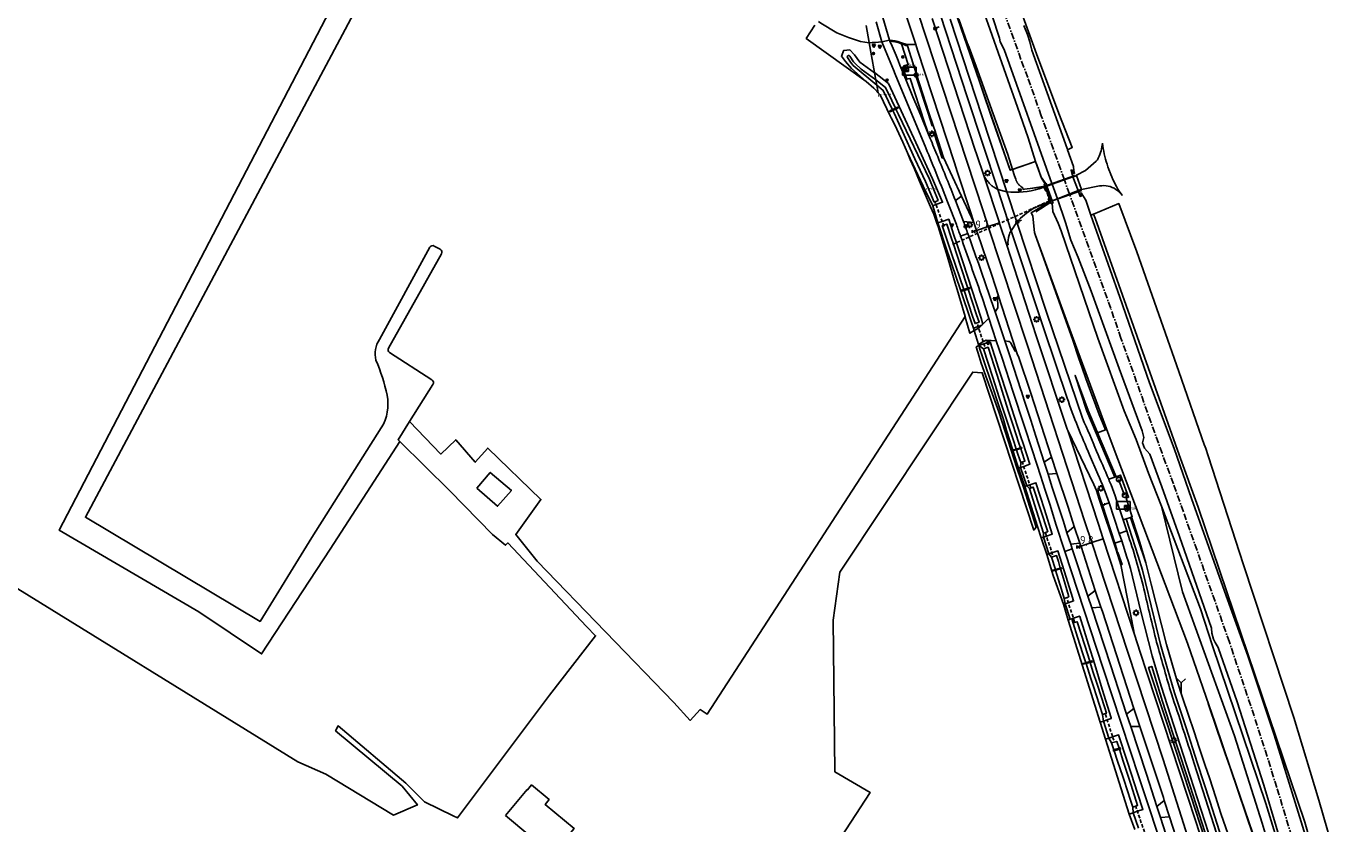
# Model space of a CAD drawing. Extents: x 165936 to 168490, y 440742 to 446306.
# Tile 30 of 78: x 167827 to 168230, y 442411 to 442655. Entities that reach past the tile are written whole.
import ezdxf
from ezdxf.enums import TextEntityAlignment as Align

# ---------------------------------------------------------------- set-up
doc = ezdxf.new("R2010")
doc.units = 0
doc.header["$LTSCALE"] = 4
doc.linetypes.add('SPOOR', pattern=[0.8, 0.5, -0.15, 0, -0.15])
doc.linetypes.add('STIPPELFIJN', pattern=[0.375, 0.25, -0.125])
doc.layers.get('0').update_dxf_attribs({"linetype": 'CONTINUOUS'})
for name, color, linetype in [('G_BTD', 3, 'CONTINUOUS'), ('G_OBDP1', 2, 'ByLayer'), ('G_OTD', 32, 'CONTINUOUS'), ('G_OTDP1', 2, 'ByLayer'), ('G_OWG', 6, 'CONTINUOUS'), ('G_OWT', 6, 'CONTINUOUS'), ('G_WGD', 7, 'CONTINUOUS'), ('G_WGDP1', 2, 'ByLayer'), ('G_WGI', 1, 'CONTINUOUS'), ('G_WTD', 5, 'CONTINUOUS'), ('LKWDUP', 5, 'CONTINUOUS'), ('LSHD', 3, 'CONTINUOUS'), ('LSPR', 7, 'CONTINUOUS'), ('PPALHM', 10, 'CONTINUOUS'), ('PVGO', 102, 'CONTINUOUS')]:
    doc.layers.add(name, color=color, linetype=linetype)
for name, color, linetype, true_color in [('PBAK', 7, 'CONTINUOUS', 0xbd2877), ('PBRD', 7, 'CONTINUOUS', 0xbd2877), ('PKST', 7, 'CONTINUOUS', 0xbd2877), ('PPAL', 7, 'CONTINUOUS', 0xbd2877), ('PPUT', 7, 'CONTINUOUS', 0xbd2877), ('PSTM', 7, 'CONTINUOUS', 0xde7233)]:
    doc.layers.add(name, color=color, linetype=linetype, true_color=true_color)
doc.styles.add('ISO', font='ISO')
doc.styles.get("Standard").update_dxf_attribs({"font": 'ISO'})

# ---------------------------------------------------------------- blocks, each defined once
blk = doc.blocks.new('haltepaal')
at = {"linetype": 'ByBlock', "lineweight": -2}
h = blk.add_hatch(color=0, dxfattribs=at)
h.dxf.hatch_style = 1
h.paths.add_polyline_path([(0.15, 0.45), (0.45, 0.45), (0.45, 0.8), (-0.15, 0.8), (-0.15, -0.1), (0, -0.1, -0.414214), (-0.1, 0, -1), (0.1, 0, -0.414214), (0, -0.1), (0.15, -0.1)])
h.paths.add_polyline_path([(0.15, 0.5), (0.15, 0.75), (0.4, 0.75), (0.4, 0.5)], flags=16)
at = {"linetype": 'ByBlock', "lineweight": -2, "true_color": 0x681648}
h = blk.add_hatch(color=219, dxfattribs=at)
h.dxf.hatch_style = 1
h.paths.add_polyline_path([(0.1, 0, 1), (-0.1, 0, 1)])
at = {"color": 0, "linetype": 'ByBlock', "lineweight": -2}
blk.add_attdef('HALTEPAAL', (0.5, 0.35), '', height=0.5, dxfattribs=at)
blk = doc.blocks.new('lichtmast')
at = {"color": 0}
for p, q in [((-0.6, 0), (-1, 0)), ((-0.71, 0.71), (-0.42, 0.42)), ((0, 0.6), (0, 1)), ((0.42, 0.42), (0.71, 0.71)), ((0.6, 0), (1, 0)), ((-0.42, -0.42), (-0.71, -0.71)), ((0, -0.6), (0, -1)), ((0.42, -0.42), (0.71, -0.71))]:
    blk.add_line(p, q, dxfattribs=at)
blk.add_circle((0, 0), 0.6, dxfattribs=at)
blk = doc.blocks.new('kilometerpaal')
at = {"color": 0}
for p, q in [((-0.44, 0.44), (0.44, -0.44)), ((-0.44, -0.44), (-0.44, 0.44)), ((0.44, 0.44), (-0.44, -0.44)), ((0.44, -0.44), (0.44, 0.44))]:
    blk.add_line(p, q, dxfattribs=at)
at = {"color": 0, "style": 'ISO'}
blk.add_attdef('KILOMETERPAAL', (0.59, 0.87), '', height=2.5, dxfattribs=at)
blk = doc.blocks.new('verkeersbord')
at = {"color": 0}
for p, q in [((0.5, 0.32), (-0.5, 0.32)), ((-0.5, 0.32), (0, -0.6)), ((0, -0.6), (0.5, 0.32))]:
    blk.add_line(p, q, dxfattribs=at)
blk = doc.blocks.new('verkeersbord-pl')
at = {"linetype": 'Continuous'}
blk.add_circle((0, 0), 0.03, dxfattribs=at)
blk = doc.blocks.new('aanduidingsbord')
at = {"color": 0}
for p, q in [((-0.81, -0.33), (0, 0)), ((-1.45, -0.5), (-1.01, -0.5))]:
    blk.add_line(p, q, dxfattribs=at)
blk.add_circle((-1.23, -0.5), 0.45, dxfattribs=at)
blk = doc.blocks.new('schk.dwg')
for p, q in [((0.86, 0.56), (-0.86, 0.56)), ((-0.86, 0.56), (-0.86, -0.56)), ((0.86, -0.56), (0.86, 0.56)), ((-0.86, -0.56), (0.86, -0.56))]:
    blk.add_line(p, q)
at = {"linetype": 'Continuous'}
for p, q in [((-0.86, 0.56), (0.86, -0.56)), ((-0.86, -0.56), (0.86, 0.56))]:
    blk.add_line(p, q, dxfattribs=at)
blk = doc.blocks.new('strooikist')
at = {"color": 0}
blk.add_circle((0, 0), 0.45, dxfattribs=at)
at = {"color": 0, "style": 'ISO'}
blk.add_attdef('STROOIKIST', (0.7, 0), '', height=0.9, dxfattribs=at)
blk = doc.blocks.new('boom')
at = {"color": 0}
for radius in [0.315, 0.225, 0.135]:
    blk.add_circle((0, 0), radius, dxfattribs=at)
blk = doc.blocks.new('grensmarkering')
at = {"linetype": 'ByBlock', "lineweight": -2}
h = blk.add_hatch(color=0, dxfattribs=at)
h.dxf.hatch_style = 1
h.paths.add_polyline_path([(0.09, 0.55, 0.219912), (0.05, 0.61, -0.457379), (0.04, 0.66, 2.245674), (-0.04, 0.66, -0.457379), (-0.05, 0.61, 0.219912), (-0.09, 0.55), (-0.15, 0.04), (-0.18, 0.04), (-0.18, 0.01, 0.018367), (-0.1, 0, -0.954633), (0.1, 0, 0.018367), (0.18, 0.01), (0.18, 0.04), (0.15, 0.04)])
at = {"linetype": 'ByBlock', "lineweight": -2, "true_color": 0x681648}
h = blk.add_hatch(color=219, dxfattribs=at)
h.dxf.hatch_style = 1
h.paths.add_polyline_path([(0.1, 0, 1), (-0.1, 0, 1)])
at = {"linetype": 'ByBlock', "lineweight": -2}
h = blk.add_hatch(color=0, dxfattribs=at)
h.dxf.hatch_style = 1
h.paths.add_polyline_path([(0.18, -0.04, -0.022381), (0.08, -0.06, -0.528879), (-0.08, -0.06, -0.022381), (-0.18, -0.04), (-0.18, -0.13, 0.083333), (0.18, -0.13)])
at = {"color": 0, "linetype": 'ByBlock', "lineweight": -2}
blk.add_attdef('GRENSMARKERING', (0.5, 0.35), '', height=0.5, dxfattribs=at)
blk = doc.blocks.new('abri')
at = {"color": 0}
for p, q in [((-2.1, 1.2), (2.1, 1.2)), ((-2.1, -1.2), (-2.1, 1.2)), ((2.1, 1.2), (2.1, -1.2)), ((2.1, -1.2), (-2.1, -1.2))]:
    blk.add_line(p, q, dxfattribs=at)
at = {"color": 0, "linetype": 'Continuous', "style": 'ISO', "flags": 2}
blk.add_attdef('ABRI', text='', height=0.8, dxfattribs=at).set_placement((0, 0), align=Align.MIDDLE_CENTER)
blk = doc.blocks.new('kolk')
at = {"color": 0}
blk.add_circle((0, 0), 0.6, dxfattribs=at)
at = {"color": 0, "linetype": 'Continuous', "style": 'ISO'}
blk.add_attdef('KOLK', (-0.04, -0.26), '', height=0.8, dxfattribs=at)
blk = doc.blocks.new('fietsklem')
at = {"color": 0, "linetype": 'Continuous', "const_width": 0.05}
blk.add_lwpolyline([(-0.49, -0.2), (-0.21, -0.2, -2.286164), (0.22, -0.2), (0.48, -0.2)], format="xyb", dxfattribs=at)
at = {"color": 0}
blk.add_circle((0, 0), 0.675, dxfattribs=at)
blk = doc.blocks.new('wegwijzer')
at = {"color": 0}
for q in [(-0.42, 1.42), (0.42, 1.42), (0, 0)]:
    blk.add_line((0, 1), q, dxfattribs=at)

msp = doc.modelspace()

# ---------------------------------------------------------------- linework, layer by layer
at = {"layer": 'G_BTD', "linetype": 'Continuous', "transparency": 33554687}
for points in [[(168134.802, 442613.454), (168132.523, 442620.691), (168129.317, 442630.053), (168110.868, 442682.289), (168102.637, 442704.991), (168093.169, 442731.691), (168084.697, 442754.763), (168077.787, 442774.498), (168071.307, 442792.134), (168053.321, 442841.889), (168045.257, 442864.599), (168012.912, 442954.16), (167999.718, 442991.167), (167989.367, 443019.482), (167977.916, 443051.577)], [(168144.595, 442616.991), (168146.015, 442617.693), (168141.97, 442628.1), (168135.111, 442646.343), (168127.287, 442667.98), (168118.972, 442691.385), (168109.424, 442717.397), (168101.935, 442738.078), (168094.04, 442759.88), (168084.864, 442785.222), (168072.526, 442819.486), (168060.407, 442853.599)], [(167940.675, 442527.942), (167919.382, 442495.043), (167898.445, 442463.059), (167879.233, 442475.941), (167836.605, 442500.842), (167961.217, 442740.154)], [(167967.417, 442735.485), (167844.61, 442504.795), (167897.944, 442472.987), (167913.739, 442498.674), (167934.991, 442532.113)], [(168127.8, 442611.003), (168134.802, 442613.454)], [(168134.802, 442613.454), (168136.583, 442608.348)], [(168137.717, 442606.61), (168136.583, 442608.348)], [(168139.916, 442600.717), (168140.141, 442598.148)], [(168229.517, 442390.231), (168221.349, 442418.432), (168213.715, 442443.706), (168198.36, 442490.323), (168187.506, 442523.615), (168186.779, 442525.845), (168186.466, 442526.805), (168186.429, 442526.751), (168178.534, 442549.319), (168173.79, 442562.927), (168165.788, 442585.879), (168160.226, 442600.578), (168152.482, 442597.38)], [(168140.141, 442598.148), (168141.704, 442594.583)], [(168141.704, 442594.583), (168142.614, 442592.265)], [(168152.482, 442597.38), (168151.732, 442597.06)], [(168152.482, 442597.38), (168153.02, 442596.148)], [(168153.02, 442596.148), (168178.684, 442523.845)], [(168142.614, 442592.265), (168153.881, 442559.46)], [(167934.448, 442559.141), (167949.82, 442587.245)], [(167951.181, 442587.64), (167952.965, 442586.653)], [(167953.352, 442585.288), (167937.175, 442556.467)], [(168153.881, 442559.46), (168161.897, 442537.343)], [(167937.503, 442555.138), (167950.461, 442546.746)], [(167950.764, 442545.373), (167943.64, 442534.083)], [(168161.897, 442537.343), (168165.587, 442528.506)], [(168165.587, 442528.506), (168169.267, 442518.28)], [(168178.684, 442523.845), (168184.46, 442507.901)], [(168173.263, 442508.231), (168169.267, 442518.28)], [(168205.512, 442394.087), (168208.947, 442395.151), (168204.047, 442411.353), (168195.556, 442438.027), (168179.706, 442482.001), (168173.263, 442508.231)], [(168173.263, 442508.231), (168185.188, 442476.833), (168188.841, 442465.587), (168205.137, 442417.451), (168209.23, 442404.14)], [(168184.46, 442507.901), (168217.096, 442411.662)], [(168217.096, 442411.662), (168223.593, 442388.719)]]:
    msp.add_lwpolyline(points, dxfattribs=at)
for points in [[(167949.82, 442587.245, -0.415337), (167951.181, 442587.64)], [(167952.965, 442586.653, -0.4158173), (167953.352, 442585.288)], [(167933.347, 442552.777, -0.2242069), (167934.448, 442559.141)], [(167937.175, 442556.467, 0.3956433), (167937.503, 442555.138)], [(167936.752, 442542.077, 0.0480259), (167933.347, 442552.777)], [(167950.461, 442546.746, -0.4106415), (167950.764, 442545.373)], [(167934.991, 442532.113, 0.1896194), (167936.752, 442542.077)]]:
    msp.add_lwpolyline(points, format="xyb", dxfattribs=at)
at = {"layer": 'G_OBDP1', "transparency": 33554687}
for points in [[(168148.803, 442604.875), (168147.279, 442609.144)], [(168141.405, 442601.988), (168141.404, 442601.988)], [(168141.521, 442602.035), (168141.405, 442601.988)]]:
    msp.add_lwpolyline(points, dxfattribs=at)
at = {"layer": 'G_OTD', "linetype": 'Continuous', "transparency": 33554687}
for points in [[(168137.717, 442606.61), (168137.475, 442606.526), (168137.698, 442605.899), (168137.728, 442605.816)], [(168138.354, 442605.932), (168138.072, 442606.728), (168137.717, 442606.61)], [(168139.352, 442601.268), (168139.405, 442601.119)], [(168139.405, 442601.119), (168139.591, 442600.596)], [(168139.916, 442600.717), (168139.591, 442600.596)], [(168139.933, 442601.481), (168140.17, 442600.811), (168139.916, 442600.717)], [(167943.64, 442534.083), (167953.183, 442524.112), (167957.73, 442528.464), (167963.684, 442521.618), (167967.525, 442525.947), (167983.717, 442510.234), (167976.065, 442499.507), (167982.624, 442491.446), (168024.367, 442448.268), (168029.311, 442442.764), (168032.415, 442446.074), (168034.509, 442444.677), (168113.282, 442566.122)], [(168056.042, 442353.89), (168058.31, 442357.38), (168047.773, 442364.71), (168084.273, 442420.769), (168073.527, 442427.05), (168073.034, 442473.416), (168075.056, 442488.061), (168115.64, 442549.166), (168118.51, 442548.95), (168134.268, 442500.913), (168134.984, 442501.815)], [(167943.64, 442534.083), (167940.115, 442528.496), (167940.675, 442527.942)], [(167940.675, 442527.942), (167955.917, 442512.862), (167968.96, 442499.576), (167972.891, 442496.263), (167973.632, 442496.98), (167997.662, 442471.435), (168000.458, 442468.635), (167986.381, 442450.522), (167958.302, 442413.015), (167956.919, 442413.678)], [(167964.129, 442513.673), (167968.269, 442518.517), (167974.706, 442512.997), (167970.524, 442508.183), (167964.129, 442513.673)], [(167766.767, 442385.795), (167814.801, 442488.503), (167909.452, 442430.107), (167918.096, 442426.35), (167938.737, 442413.846), (167946.027, 442416.955), (167941.402, 442422.685), (167921.002, 442439.618), (167921.802, 442441.084), (167942.468, 442423.618), (167948.173, 442417.87), (167956.919, 442413.678)], [(167972.951, 442413.735), (167979.541, 442421.649), (167979.691, 442421.552), (167980.881, 442423.051), (167986.23, 442418.574), (167985.005, 442417.114), (167993.89, 442409.785), (167987.21, 442401.804), (167972.951, 442413.735)]]:
    msp.add_lwpolyline(points, dxfattribs=at)
at = {"layer": 'G_OTDP1', "transparency": 33554687}
for points in [[(168139.352, 442601.268), (168137.728, 442605.816)], [(168138.276, 442605.904), (168139.854, 442601.454)], [(168139.352, 442601.268), (168139.399, 442601.297), (168139.854, 442601.454)], [(168139.933, 442601.481), (168139.854, 442601.454)], [(168139.933, 442601.481), (168141.404, 442601.988)], [(168141.521, 442602.035), (168141.404, 442601.988)]]:
    msp.add_lwpolyline(points, dxfattribs=at)
at = {"layer": 'G_OWG', "linetype": 'Continuous', "transparency": 33554687}
for points in [[(168083.078, 442637.915), (168064.778, 442651.029), (168067.423, 442655.033)], [(168111.342, 442656.879), (168113.954, 442649.735)], [(168085.62, 442640.585), (168084.701, 442645.75), (168083.992, 442649.73)], [(168093.883, 442649.375), (168093.804, 442649.403), (168093.185, 442649.648)], [(168113.954, 442649.735), (168114.564, 442648.259)], [(168114.564, 442648.259), (168116.681, 442642.41)], [(168116.681, 442642.41), (168119.529, 442634.478)], [(168119.529, 442634.478), (168122.782, 442625.466)], [(168122.782, 442625.466), (168126.347, 442615.579)], [(168102.651, 442620.518), (168102.165, 442621.755)], [(168106.729, 442614.624), (168106.3, 442614.487), (168103.796, 442622.266)], [(168113.282, 442566.122), (168110.554, 442575.406), (168110.5, 442575.59), (168107.934, 442584.326), (168105.055, 442593.567), (168104.698, 442594.577), (168103.725, 442597.326), (168102.741, 442599.627), (168099.379, 442607.486), (168097.701, 442611.408), (168096.559, 442614.079), (168095.685, 442616.12)], [(168126.347, 442615.579), (168127.8, 442611.003)], [(168127.8, 442611.003), (168128.404, 442609.104)], [(168128.404, 442609.104), (168128.761, 442608.007)], [(168128.761, 442608.007), (168128.899, 442607.643)], [(168128.899, 442607.643), (168128.926, 442607.586)], [(168128.926, 442607.586), (168129.051, 442607.326)], [(168129.051, 442607.326), (168129.067, 442607.292)], [(168129.067, 442607.292), (168129.13, 442607.185)], [(168129.13, 442607.185), (168129.233, 442607.012)], [(168129.233, 442607.012), (168129.265, 442606.957)], [(168129.265, 442606.957), (168129.33, 442606.867)], [(168129.33, 442606.867), (168129.429, 442606.729)], [(168129.429, 442606.729), (168129.492, 442606.641)], [(168129.492, 442606.641), (168129.615, 442606.49)], [(168129.615, 442606.49), (168129.745, 442606.345)], [(168129.745, 442606.345), (168129.823, 442606.268)], [(168129.823, 442606.268), (168129.896, 442606.196)], [(168129.896, 442606.196), (168130.022, 442606.072)], [(168130.022, 442606.072), (168130.322, 442605.824)], [(168130.322, 442605.824), (168130.642, 442605.603)], [(168130.642, 442605.603), (168130.98, 442605.41)], [(168130.98, 442605.41), (168131.011, 442604.917)], [(168131.011, 442604.917), (168131.437, 442604.974)], [(168131.437, 442604.974), (168135.676, 442605.541)], [(168135.676, 442605.541), (168137.728, 442605.816)], [(168137.728, 442605.816), (168137.94, 442605.844)], [(168137.94, 442605.844), (168137.95, 442605.815)], [(168104.984, 442594.678), (168103.41, 442599.914)], [(168139.352, 442601.268), (168133.513, 442597.79), (168133.799, 442597.303), (168133.991, 442596.734), (168134.484, 442591.807), (168134.707, 442591.129)], [(168139.401, 442601.298), (168139.375, 442601.282), (168139.352, 442601.268)], [(168134.707, 442591.129), (168146.248, 442558.924), (168147.983, 442553.641), (168149.04, 442550.474), (168150.21, 442547.233), (168151.554, 442543.358), (168153.185, 442538.949), (168154.283, 442536.233), (168156.199, 442531.542), (168153.731, 442530.57)], [(168134.707, 442591.129), (168144.588, 442564.044), (168157.244, 442529.887), (168158.569, 442526.311), (168181.269, 442466.377), (168189.625, 442441.976), (168201.417, 442407.309)], [(168113.282, 442566.122), (168113.333, 442565.948), (168114.79, 442560.988), (168116.097, 442561.828)], [(168116.097, 442561.828), (168115.866, 442562.574)], [(168117.569, 442553.931), (168116.696, 442556.814), (168117.524, 442557.228)], [(168117.524, 442557.228), (168117.428, 442557.538)], [(168134.984, 442501.815), (168131.091, 442514.048), (168129.226, 442519.631), (168123.589, 442536.974), (168121.939, 442541.531), (168120.043, 442546.768), (168118.182, 442551.907), (168117.569, 442553.931)], [(168159.034, 442517.059), (168150.486, 442537.24), (168146.872, 442548.121), (168150.841, 442537.444), (168153.595, 442530.886), (168153.731, 442530.57)], [(168159.454, 442517.206), (168153.731, 442530.57)], [(168137.443, 442521.642), (168139.661, 442523.139)], [(168129.612, 442519.761), (168131.567, 442514.199)], [(168130.266, 442519.999), (168132.133, 442514.392)], [(168141.344, 442518.126), (168138.629, 442517.943)], [(168153.391, 442512.975), (168153.706, 442513.096), (168154.576, 442510.488)], [(168135.457, 442501.966), (168134.984, 442501.815)], [(168162.491, 442504.359), (168166.199, 442492.949), (168167.455, 442488.61), (168171.021, 442474.002), (168173.019, 442465.985), (168175.138, 442458.558), (168177.251, 442451.151), (168180.799, 442440.551), (168184.22, 442429.909), (168188.101, 442417.841), (168193.079, 442402.414)], [(168168.535, 442490.879), (168163.764, 442504.787)], [(168168.535, 442490.879), (168166.706, 442497.149), (168165.965, 442499.361), (168164.148, 442504.916)], [(168138.259, 442493.447), (168136.556, 442498.511)], [(168137.227, 442498.74), (168138.882, 442493.65)], [(168160.902, 442490.234), (168161.259, 442490.355), (168159.988, 442494.086), (168159.823, 442494.069), (168159.583, 442494.925)], [(168138.259, 442493.447), (168138.882, 442493.65)], [(168138.259, 442493.447), (168140.161, 442487.043), (168143.327, 442478.231)], [(168168.535, 442490.879), (168170.095, 442484.383), (168174.774, 442465.904), (168178.081, 442454.757), (168179.728, 442449.779), (168181.531, 442444.35), (168183.258, 442439.294), (168184.831, 442434.529), (168186.479, 442429.262), (168187.995, 442424.917), (168189.733, 442419.55), (168191.444, 442414.308), (168193.627, 442407.976)], [(168140.926, 442488.621), (168139.898, 442488.327), (168139.844, 442488.516), (168140.86, 442488.835)], [(168143.327, 442478.231), (168143.865, 442478.411)], [(168144.766, 442473.426), (168143.327, 442478.231)], [(168143.865, 442478.411), (168145.422, 442473.655)], [(168187.335, 442404.133), (168186.449, 442406.872), (168182.275, 442419.7), (168174.445, 442443.538), (168169.33, 442458.948), (168170.316, 442459.251), (168173.619, 442448.561), (168176.895, 442438.485), (168179.073, 442431.786), (168182, 442422.706), (168187.397, 442405.895), (168187.912, 442404.319)], [(168156.201, 442437.079), (168154.58, 442442.232)], [(168155.537, 442442.566), (168157.196, 442437.388)], [(168165.128, 442409.446), (168163.403, 442414.187)], [(168164.627, 442414.59), (168166.274, 442409.851)]]:
    msp.add_lwpolyline(points, dxfattribs=at)
msp.add_lwpolyline([(168090.352, 442650.154, -0.0860923), (168093.185, 442649.648)], format="xyb", dxfattribs=at)
at = {"layer": 'G_OWT', "linetype": 'Continuous', "transparency": 33554687}
for points in [[(168083.078, 442637.915), (168078.638, 442641.829), (168076.81, 442643.948), (168076.798, 442643.964), (168075.544, 442645.586), (168075.635, 442645.821), (168076.176, 442647.212), (168076.229, 442647.35), (168078.114, 442647.507), (168079.457, 442646.086), (168079.47, 442646.072), (168081.148, 442643.811), (168085.629, 442640.532)], [(168085.62, 442640.585), (168089.947, 442637.266), (168098.278, 442619.233), (168103.349, 442608.125), (168106.401, 442601.025), (168104.397, 442600.281), (168103.41, 442599.914)], [(168085.629, 442640.532), (168085.62, 442640.585)], [(168086.003, 442638.432), (168085.629, 442640.532)], [(168086.713, 442634.445), (168086.291, 442634.909), (168085.419, 442635.85), (168083.078, 442637.915)], [(168086.713, 442634.445), (168086.305, 442636.735)], [(168095.685, 442616.12), (168094.311, 442619.332), (168092.483, 442623.323), (168091.576, 442625.216), (168090.738, 442626.814), (168090.381, 442627.348), (168087.383, 442633.788), (168086.713, 442634.445)], [(168091.228, 442629.026), (168090.419, 442628.651), (168090.318, 442628.926), (168091.105, 442629.297)], [(168092.191, 442629.472), (168092.811, 442629.759), (168092.683, 442630.043), (168092.06, 442629.748)], [(168095.685, 442616.12), (168100.501, 442605.926), (168103.41, 442599.914)], [(168104.984, 442594.678), (168106.32, 442595.137), (168108.284, 442595.812), (168109.877, 442590.925), (168110.636, 442588.618), (168112.557, 442582.78), (168118.219, 442565.561), (168118.745, 442563.801)], [(168115.866, 442562.574), (168115.19, 442564.569), (168111.878, 442574.248), (168109.165, 442582.25), (168107.766, 442586.382), (168104.984, 442594.678)], [(168112.866, 442574.383), (168112.202, 442574.158), (168112.303, 442573.867), (168112.967, 442574.082)], [(168114.143, 442574.816), (168114.6, 442574.971), (168114.731, 442574.652), (168114.248, 442574.496)], [(168115.866, 442562.574), (168117.249, 442563.065), (168118.413, 442563.477)], [(168117.524, 442557.228), (168120.967, 442558.349), (168122.294, 442554.216), (168122.409, 442553.884), (168123.546, 442550.375), (168126.545, 442541.113), (168127.476, 442538.276), (168129.321, 442532.571), (168130.443, 442529.03), (168130.912, 442527.6), (168133.086, 442521.025), (168131.217, 442520.345), (168130.266, 442519.999)], [(168117.524, 442557.228), (168118.948, 442556.264)], [(168117.524, 442557.228), (168117.738, 442556.453), (168118.627, 442553.814), (168121.723, 442544.426), (168123.386, 442539.401), (168124.982, 442534.644), (168125.974, 442531.324), (168126.964, 442528.162), (168129.069, 442521.325), (168129.612, 442519.761)], [(168130.293, 442525.761), (168130.616, 442525.856), (168130.544, 442526.145), (168130.202, 442526.038)], [(168129.011, 442525.387), (168128.2, 442525.15), (168128.164, 442525.403), (168128.927, 442525.641)], [(168130.266, 442519.999), (168129.612, 442519.761)], [(168130.266, 442519.999), (168130.282, 442521.391), (168130.319, 442521.485)], [(168132.133, 442514.392), (168131.567, 442514.199)], [(168135.457, 442501.966), (168131.567, 442514.199)], [(168132.133, 442514.392), (168133.035, 442514.7), (168134.901, 442515.335), (168137.553, 442507.148), (168139.935, 442499.663), (168138.143, 442499.052), (168137.227, 442498.74)], [(168132.133, 442514.392), (168132.934, 442513.56)], [(168136.556, 442498.511), (168135.457, 442501.966)], [(168136.556, 442498.511), (168137.227, 442498.74)], [(168137.227, 442498.74), (168137.215, 442499.91)], [(168138.882, 442493.65), (168139.826, 442493.956), (168141.656, 442494.551), (168143.601, 442488.482), (168145.706, 442481.644), (168146.449, 442479.273), (168144.807, 442478.725), (168143.865, 442478.411)], [(168138.882, 442493.65), (168139.691, 442492.617)], [(168142.362, 442489.307), (168142.682, 442489.408), (168142.764, 442489.147), (168142.437, 442489.053)], [(168143.865, 442478.411), (168143.571, 442480.05)], [(168144.766, 442473.426), (168145.422, 442473.655)], [(168145.422, 442473.655), (168145.933, 442473.833)], [(168145.933, 442473.833), (168146.367, 442473.984), (168148.242, 442474.638), (168148.339, 442474.513), (168150.972, 442466), (168152.878, 442459.89), (168155.206, 442452.333), (168157.946, 442443.512), (168157.931, 442443.401), (168156.684, 442442.966), (168155.537, 442442.566)], [(168145.933, 442473.833), (168146.297, 442472.419)], [(168154.58, 442442.232), (168144.766, 442473.426)], [(168150.231, 442460.137), (168149.328, 442459.899), (168149.247, 442460.14), (168150.149, 442460.395)], [(168151.382, 442460.743), (168152.136, 442460.957), (168152.217, 442460.661), (168151.471, 442460.464)], [(168154.58, 442442.232), (168155.537, 442442.566)], [(168155.537, 442442.566), (168155.272, 442444.546)], [(168156.201, 442437.079), (168157.196, 442437.388)], [(168157.196, 442437.388), (168160.199, 442438.321), (168162.787, 442430.359), (168164.041, 442426.584), (168165.942, 442420.595), (168167.623, 442415.578), (168165.913, 442415.014), (168164.627, 442414.59)], [(168157.196, 442437.388), (168158.034, 442435.892)], [(168163.403, 442414.187), (168156.201, 442437.079)], [(168158.733, 442433.772), (168158.539, 442433.711), (168158.584, 442433.47), (168158.812, 442433.532)], [(168160.315, 442434.266), (168160.683, 442434.381), (168160.764, 442434.06), (168160.414, 442433.965)], [(168163.403, 442414.187), (168164.627, 442414.59)], [(168164.627, 442414.59), (168164.533, 442416.313)]]:
    msp.add_lwpolyline(points, dxfattribs=at)
at = {"layer": 'G_WGD', "linetype": 'Continuous', "transparency": 33554687}
for points in [[(168120.357, 442593.559), (168118.776, 442598.352), (168098.924, 442658.724), (168088.836, 442688.193)], [(168098.228, 442649.161), (168092.203, 442667.32)], [(168068.538, 442656.158), (168069.242, 442655.68), (168074.085, 442652.739), (168077.643, 442651.354), (168081.349, 442650.094), (168083.992, 442649.73)], [(168083.053, 442655.013), (168083.983, 442649.783)], [(168087.858, 442650.028), (168086.087, 442656.088)], [(168090.223, 442650.454), (168088.12, 442657.398)], [(168119.081, 442608.862), (168116.743, 442615.75), (168116.382, 442616.913), (168103.241, 442657.162)], [(168123.302, 442604.929), (168113.935, 442633.225), (168105.776, 442658.143)], [(168126.035, 442604.137), (168118.496, 442627.093), (168108.733, 442656.952)], [(168139.922, 442606.496), (168139.835, 442606.739), (168125.184, 442647.612), (168123.98, 442650.025), (168123.838, 442651.117), (168121.549, 442657.942)], [(168131.193, 442654.949), (168132.319, 442652.263), (168133.093, 442649.976), (168133.7, 442647.437), (168144.449, 442617.404), (168144.595, 442616.991)], [(168083.992, 442649.73), (168083.983, 442649.783)], [(168087.858, 442650.028), (168090.223, 442650.454)], [(168090.223, 442650.454), (168090.352, 442650.154)], [(168093.554, 442649.828), (168095.528, 442649.128)], [(168093.883, 442649.375), (168095.926, 442643.119), (168094.591, 442642.666)], [(168095.528, 442649.128), (168098.228, 442649.161)], [(168095.528, 442649.128), (168095.658, 442648.723)], [(168095.658, 442648.723), (168098.558, 442639.689)], [(168098.786, 442647.459), (168098.228, 442649.161)], [(168115.942, 442594.863), (168115.102, 442597.442), (168110.923, 442610.352), (168110.047, 442613.091), (168098.786, 442647.459)], [(168101.319, 442617.575), (168091.936, 442640.167)], [(168094.294, 442642.102), (168095.349, 442638.92)], [(168095.951, 442638.646), (168096.51, 442638.82), (168100.848, 442625.375), (168101.678, 442622.986), (168102.165, 442621.755)], [(168098.558, 442639.689), (168102.264, 442628.266), (168103.514, 442624.45)], [(168095.186, 442638.453), (168097.369, 442633.234), (168098.985, 442629.448), (168099.967, 442626.965)], [(168099.967, 442626.965), (168102.112, 442621.738), (168102.137, 442621.678)], [(168103.514, 442624.45), (168104.207, 442622.395)], [(168102.651, 442620.518), (168102.137, 442621.678)], [(168103.796, 442622.266), (168102.165, 442621.755)], [(168104.207, 442622.395), (168103.796, 442622.266)], [(168104.207, 442622.395), (168104.244, 442622.304), (168106.729, 442614.624)], [(168155.222, 442619.046), (168155.175, 442618.462), (168155.097, 442617.878), (168154.986, 442617.297), (168154.845, 442616.72), (168154.672, 442616.152), (168154.469, 442615.593), (168154.236, 442615.047), (168153.975, 442614.516), (168153.687, 442614.002), (168153.374, 442613.507)], [(168160.791, 442603.643), (168161.254, 442603.155), (168160.87, 442603.66), (168160.362, 442604.342), (168159.947, 442605.051), (168159.547, 442605.77), (168159.162, 442606.499), (168158.792, 442607.237), (168158.437, 442607.983), (168158.098, 442608.738), (168157.775, 442609.5), (168157.469, 442610.269), (168157.381, 442610.503), (168157.179, 442611.045), (168156.905, 442611.827), (168156.649, 442612.615), (168156.41, 442613.407), (168156.188, 442614.204), (168155.983, 442615.005), (168155.796, 442615.809), (168155.626, 442616.615), (168155.474, 442617.424), (168155.339, 442618.235), (168155.222, 442619.046)], [(168106.729, 442614.624), (168112.184, 442602.858)], [(168146.245, 442608.772), (168146.187, 442608.928), (168146.133, 442609.071), (168145.685, 442610.823), (168146.017, 442610.819), (168146.317, 442609.711), (168146.662, 442609.82), (168146.554, 442610.666), (168146.395, 442611.909), (168144.595, 442616.991)], [(168147.279, 442609.144), (168147.234, 442609.28), (168147.288, 442609.308), (168150.058, 442610.746), (168153.374, 442613.507)], [(168119.081, 442608.862), (168123.777, 442594.692)], [(168139.922, 442606.496), (168146.245, 442608.772)], [(168146.589, 442608.896), (168146.245, 442608.772)], [(168146.923, 442609.016), (168146.589, 442608.896)], [(168147.279, 442609.144), (168146.923, 442609.016)], [(168112.184, 442602.858), (168110.317, 442601.588)], [(168112.184, 442602.858), (168115.942, 442594.863)], [(168123.302, 442604.929), (168122.536, 442605.329)], [(168126.035, 442604.137), (168123.302, 442604.929)], [(168123.302, 442604.929), (168127.335, 442592.29)], [(168126.035, 442604.137), (168129.073, 442594.97)], [(168137.95, 442605.815), (168137.677, 442605.747), (168135.917, 442605.102)], [(168138.276, 442605.904), (168138.08, 442605.833), (168137.95, 442605.815)], [(168137.95, 442605.815), (168139.458, 442601.512)], [(168138.276, 442605.904), (168138.354, 442605.932)], [(168139.922, 442606.496), (168138.354, 442605.932)], [(168141.521, 442602.035), (168147.817, 442604.556)], [(168147.817, 442604.556), (168148.157, 442604.693)], [(168147.817, 442604.556), (168148.472, 442602.798), (168148.817, 442602.924), (168148.495, 442603.788), (168148.749, 442603.875), (168150.143, 442601.678), (168151.732, 442597.06)], [(168148.157, 442604.693), (168148.415, 442604.796), (168148.803, 442604.875)], [(168148.803, 442604.875), (168154.319, 442606.001), (168155.087, 442606.063)], [(168155.087, 442606.063), (168155.713, 442606.084), (168156.349, 442606.045), (168156.988, 442605.944), (168157.62, 442605.779), (168158.236, 442605.553), (168158.827, 442605.267), (168159.384, 442604.927), (168159.901, 442604.538), (168160.371, 442604.107), (168160.791, 442603.643)], [(168108.146, 442600.613), (168110.633, 442594.221)], [(168110.317, 442601.588), (168112.817, 442595.119)], [(168139.401, 442601.298), (168136.457, 442600.107), (168134.101, 442599.05)], [(168139.458, 442601.512), (168139.514, 442601.365), (168139.401, 442601.298)], [(168139.401, 442601.298), (168139.933, 442601.481)], [(168139.933, 442601.481), (168141.25, 442601.935), (168141.405, 442601.988)], [(168141.521, 442602.035), (168141.411, 442601.99), (168141.405, 442601.988)], [(168209.799, 442405.186), (168208.353, 442410.403), (168204.523, 442422.987), (168196.409, 442448.416), (168190.558, 442465.05), (168189.646, 442466.547), (168189.216, 442467.58), (168188.682, 442469.407), (168188.524, 442470.993), (168178.829, 442498.906), (168173.378, 442514.14), (168169.691, 442524.094), (168168.111, 442525.915), (168167.493, 442527.521), (168167.842, 442529.152), (168167.335, 442531.228), (168160.311, 442550.193), (168151.797, 442573.825), (168147.809, 442584.143), (168145.607, 442589.381), (168143.965, 442594.778), (168141.521, 442602.035)], [(168115.942, 442594.863), (168112.817, 442595.119)], [(168115.942, 442594.863), (168116.787, 442592.376)], [(168123.777, 442594.692), (168120.357, 442593.559)], [(168123.777, 442594.692), (168123.823, 442594.553), (168126.029, 442587.898)], [(168127.335, 442592.29), (168129.073, 442594.97)], [(168129.073, 442594.97), (168138.184, 442567.472), (168149.107, 442535.029)], [(168221.746, 442392.94), (168215.983, 442411.847), (168207.663, 442438.363), (168199.627, 442462.506), (168192.993, 442480.805), (168182.446, 442510.57), (168177.193, 442525.782), (168169.622, 442545.903), (168160.595, 442572.014), (168151.732, 442597.06)], [(168111.904, 442590.66), (168114.127, 442591.451)], [(168111.904, 442590.66), (168112.355, 442589.392)], [(168120.357, 442593.559), (168116.787, 442592.376)], [(168123.455, 442572.323), (168123.544, 442572.404), (168121.413, 442578.761), (168117.079, 442591.518), (168116.787, 442592.376)], [(168151.984, 442497.11), (168149.906, 442503.411), (168132.229, 442557.57), (168120.357, 442593.559)], [(168127.335, 442592.29), (168137.451, 442561.995), (168144.448, 442541.215)], [(168126.029, 442587.898), (168126.404, 442587.973)], [(168126.029, 442587.898), (168135.001, 442560.205), (168144.49, 442531.754), (168144.641, 442531.294)], [(168118.609, 442571.595), (168120.564, 442565.658)], [(168122.465, 442567.536), (168121.176, 442571.336)], [(168122.465, 442567.536), (168123.333, 442568.798), (168123.15, 442572.239), (168123.455, 442572.323)], [(168128.929, 442555.674), (168123.455, 442572.323)], [(168122.465, 442567.536), (168125.39, 442558.704)], [(168118.413, 442563.477), (168117.648, 442562.729)], [(168118.413, 442563.477), (168118.745, 442563.801)], [(168120.564, 442565.658), (168118.745, 442563.801)], [(168122.764, 442558.721), (168120.564, 442565.658)], [(168117.428, 442557.538), (168116.097, 442561.828)], [(168122.764, 442558.721), (168119.76, 442558.9)], [(168143.745, 442494.4), (168140.996, 442502.746), (168139.262, 442508.514), (168137.802, 442513.106), (168136.36, 442517.571), (168135.282, 442520.755), (168133.545, 442525.994), (168131.634, 442531.889), (168130.332, 442535.872), (168128.899, 442540.234), (168127.97, 442542.991), (168124.599, 442553.439), (168122.764, 442558.721)], [(168125.39, 442558.704), (168126.521, 442558.504)], [(168125.39, 442558.704), (168127.079, 442553.848), (168130.361, 442543.772), (168130.534, 442543.195), (168131.367, 442540.563), (168132.455, 442537.196), (168133.361, 442534.431), (168134.919, 442529.554), (168137.443, 442521.642)], [(168127.273, 442558.012), (168128.574, 442555.561), (168128.929, 442555.674)], [(168128.929, 442555.674), (168129.352, 442554.452), (168129.589, 442553.947), (168133.336, 442542.686), (168139.661, 442523.139)], [(168153.391, 442512.975), (168152.581, 442514.823), (168144.641, 442531.294)], [(168144.641, 442531.294), (168153.91, 442503.003), (168155.466, 442498.255)], [(168139.661, 442523.139), (168141.344, 442518.126)], [(168153.864, 442517.965), (168151.319, 442523.873)], [(168137.443, 442521.642), (168138.629, 442517.943)], [(168144.373, 442500.059), (168143.313, 442503.506), (168139.801, 442514.21), (168138.629, 442517.943)], [(168146.626, 442501.974), (168144.765, 442507.912), (168141.344, 442518.126)], [(168159.034, 442517.059), (168157.156, 442516.402)], [(168157.872, 442514.682), (168159.115, 442511.374), (168159.581, 442510.015), (168161.543, 442504.04)], [(168159.034, 442517.059), (168159.454, 442517.206)], [(168164.148, 442504.916), (168164.338, 442504.98), (168162.458, 442510.684), (168163.252, 442510.94), (168160.787, 442517.672), (168159.454, 442517.206)], [(168154.289, 442510.378), (168153.391, 442512.975)], [(168154.289, 442510.378), (168154.576, 442510.488)], [(168159.389, 442494.878), (168154.289, 442510.378)], [(168155.234, 442508.54), (168154.576, 442510.488)], [(168155.234, 442508.54), (168157.318, 442509.227)], [(168160.384, 442499.873), (168157.318, 442509.227)], [(168144.373, 442500.059), (168146.626, 442501.974)], [(168146.626, 442501.974), (168148.306, 442496.854)], [(168162.491, 442504.359), (168161.543, 442504.04)], [(168162.667, 442500.624), (168161.543, 442504.04)], [(168163.764, 442504.787), (168162.491, 442504.359)], [(168163.764, 442504.787), (168164.148, 442504.916)], [(168144.373, 442500.059), (168145.546, 442496.606)], [(168155.466, 442498.255), (168151.984, 442497.11)], [(168155.466, 442498.255), (168164.966, 442469.263)], [(168162.667, 442500.624), (168160.384, 442499.873)], [(168160.384, 442499.873), (168161.131, 442497.594)], [(168163.175, 442499.079), (168162.667, 442500.624)], [(168143.745, 442494.4), (168146.028, 442495.15)], [(168174.819, 442400.108), (168166.441, 442425.277), (168155.516, 442458.666), (168143.745, 442494.4)], [(168145.546, 442496.606), (168148.306, 442496.854)], [(168146.028, 442495.15), (168145.546, 442496.606)], [(168146.028, 442495.15), (168150.794, 442480.744)], [(168148.643, 442496.011), (168148.306, 442496.854)], [(168151.984, 442497.11), (168148.643, 442496.011)], [(168148.643, 442496.011), (168148.699, 442495.87), (168153.001, 442482.408)], [(168182.777, 442402.667), (168173.828, 442430.856), (168163.015, 442463.658), (168151.984, 442497.11)], [(168161.131, 442497.594), (168159.054, 442496.898)], [(168159.583, 442494.925), (168159.687, 442494.952), (168159.054, 442496.898)], [(168159.389, 442494.878), (168159.583, 442494.925)], [(168159.389, 442494.878), (168160.902, 442490.234)], [(168161.131, 442497.594), (168162.718, 442492.64), (168163.06, 442491.527), (168163.818, 442489.129), (168166.981, 442476.018), (168170.395, 442462.491), (168173.149, 442453.242), (168180.954, 442429.235), (168188.751, 442404.951), (168188.858, 442404.623)], [(168164.966, 442469.263), (168164.806, 442469.994), (168160.902, 442490.234)], [(168153.001, 442482.408), (168150.794, 442480.744)], [(168153.001, 442482.408), (168154.774, 442477.336)], [(168151.968, 442477.179), (168150.794, 442480.744)], [(168154.774, 442477.336), (168151.968, 442477.179)], [(168162.64, 442444.695), (168157.685, 442459.754), (168151.968, 442477.179)], [(168164.859, 442446.386), (168155.254, 442476.009), (168154.774, 442477.336)], [(168164.966, 442469.263), (168166.826, 442463.293)], [(168164.859, 442446.386), (168162.64, 442444.695)], [(168166.664, 442440.956), (168164.859, 442446.386)], [(168163.919, 442440.886), (168162.64, 442444.695)], [(168163.919, 442440.886), (168166.664, 442440.956)], [(168163.919, 442440.886), (168168.673, 442426.345), (168171.893, 442416.51)], [(168166.664, 442440.956), (168173.9, 442419.183), (168174.084, 442418.33)], [(168191.072, 442405.335), (168191.03, 442405.464), (168183.267, 442429.606)], [(168174.084, 442418.33), (168171.893, 442416.51)], [(168174.084, 442418.33), (168175.73, 442413.286)], [(168171.893, 442416.51), (168172.957, 442413.17)], [(168175.73, 442413.286), (168172.957, 442413.17)], [(168176.983, 442400.804), (168176.376, 442402.636), (168172.957, 442413.17)], [(168179.529, 442401.623), (168175.73, 442413.286)]]:
    msp.add_lwpolyline(points, dxfattribs=at)
for points in [[(168083.992, 442649.73, 0.0438324), (168087.858, 442650.028)], [(168087.858, 442650.028, -0.0085278), (168091.936, 442640.167)], [(168090.223, 442650.454, -0.097854), (168093.554, 442649.828)], [(168095.186, 442638.453, 0.0071878), (168090.352, 442650.154)], [(168095.658, 442648.723, 0.0045182), (168093.883, 442649.375)], [(168094.591, 442642.666, 0.3592725), (168094.294, 442642.102)], [(168095.349, 442638.92, 0.418168), (168095.951, 442638.646)], [(168104.934, 442614.936, -0.0059434), (168102.651, 442620.518)], [(168101.319, 442617.575, -0.0049054), (168108.146, 442600.613)], [(168110.317, 442601.588, 0.0047352), (168104.934, 442614.936)], [(168119.081, 442608.862, 0.012687), (168120.023, 442607.598)], [(168120.859, 442606.624, -0.0065915), (168120.023, 442607.598)], [(168121.293, 442606.224, -0.0191528), (168120.859, 442606.624)], [(168122.127, 442605.596, -0.0053654), (168121.293, 442606.224)], [(168122.536, 442605.329, -0.0266924), (168122.127, 442605.596)], [(168135.917, 442605.102, -0.0873278), (168126.035, 442604.137)], [(168129.073, 442594.97, -0.0759769), (168134.101, 442599.05)], [(168112.817, 442595.119, -0.0004836), (168114.127, 442591.451)], [(168110.633, 442594.221, -0.000338), (168111.904, 442590.66)], [(168114.127, 442591.451, -0.0011072), (168114.514, 442590.364)], [(168126.404, 442587.973, -0.0834634), (168126.728, 442590.943)], [(168126.728, 442590.943, -0.0857024), (168127.335, 442592.29)], [(168112.355, 442589.392, -0.0017937), (168118.609, 442571.595)], [(168114.514, 442590.364, -0.0024158), (168121.176, 442571.336)], [(168116.097, 442561.828, -0.0122397), (168117.648, 442562.729)], [(168119.76, 442558.9, 0.0341356), (168118.077, 442558.017)], [(168126.521, 442558.504, -0.218513), (168127.273, 442558.012)], [(168117.428, 442557.538, -0.042392), (168118.077, 442558.017)], [(168151.319, 442523.873, -0.020358), (168144.448, 442541.215)], [(168149.107, 442535.029, -0.0129253), (168153.453, 442524.977)], [(168157.156, 442516.402, 0.0057075), (168153.453, 442524.977)], [(168157.318, 442509.227, 0.0164437), (168153.864, 442517.965)], [(168157.156, 442516.402, -0.0014036), (168157.872, 442514.682)], [(168168.169, 442481.824, 0.0254945), (168163.175, 442499.079)], [(168168.169, 442481.824, 0.0075625), (168172.059, 442465.705)], [(168176.297, 442450.85, -0.0022764), (168172.059, 442465.705)], [(168186.384, 442403.827, 0.0023137), (168166.826, 442463.293)], [(168183.267, 442429.606, 0.0060253), (168176.297, 442450.85)]]:
    msp.add_lwpolyline(points, format="xyb", dxfattribs=at)
at = {"layer": 'G_WGDP1', "transparency": 33554687}
for points in [[(168147.817, 442604.556), (168146.245, 442608.772)], [(168141.521, 442602.035), (168139.922, 442606.496)]]:
    msp.add_lwpolyline(points, dxfattribs=at)
at = {"layer": 'G_WGI', "linetype": 'Continuous', "transparency": 33554687}
for points in [[(168098.558, 442639.689), (168098.279, 442639.598), (168101.975, 442628.161), (168103.226, 442624.355), (168103.514, 442624.45)], [(168155.234, 442508.54), (168159.054, 442496.898)]]:
    msp.add_lwpolyline(points, dxfattribs=at)
at = {"layer": 'G_WTD', "linetype": 'Continuous', "transparency": 33554687}
for points in [[(168086.305, 442636.735), (168079.16, 442642.797), (168078.33, 442643.734), (168077.389, 442645.18), (168077.349, 442645.258), (168077.327, 442645.343), (168077.324, 442645.43), (168077.339, 442645.517), (168077.373, 442645.597), (168077.423, 442645.669), (168077.487, 442645.729), (168077.562, 442645.773), (168077.645, 442645.8), (168077.732, 442645.809), (168077.819, 442645.799), (168077.902, 442645.771), (168077.977, 442645.726), (168078.04, 442645.665), (168078.089, 442645.593), (168079.255, 442643.847), (168079.705, 442643.348), (168081.588, 442641.69), (168086.003, 442638.432)], [(168086.003, 442638.432), (168088.994, 442636.057), (168090.942, 442632.105), (168092.06, 442629.748)], [(168086.305, 442636.735), (168086.003, 442638.432)], [(168086.305, 442636.735), (168088.282, 442635.164), (168089.932, 442631.8), (168090.964, 442629.606), (168091.105, 442629.297)], [(168092.06, 442629.748), (168091.105, 442629.297)], [(168091.228, 442629.026), (168091.612, 442628.183), (168094.183, 442622.561), (168097.973, 442614.252), (168101.153, 442607.327), (168103.878, 442601.07), (168105.032, 442601.58), (168102.436, 442608.01), (168092.967, 442627.835), (168092.191, 442629.472)], [(168091.228, 442629.026), (168092.191, 442629.472)], [(168114.143, 442574.816), (168111.914, 442581.594), (168109.754, 442588.222), (168109.087, 442590.271), (168107.703, 442594.355), (168106.737, 442594.021), (168106.303, 442593.87), (168109.179, 442585.367), (168112.866, 442574.383)], [(168112.866, 442574.383), (168114.143, 442574.816)], [(168114.248, 442574.496), (168116.829, 442566.646), (168117.57, 442564.395), (168117.584, 442564.351), (168116.367, 442563.952), (168116.359, 442563.978), (168115.598, 442566.244), (168112.967, 442574.082)], [(168114.248, 442574.496), (168112.967, 442574.082)], [(168118.948, 442556.264), (168120.334, 442556.72), (168122.155, 442551.086), (168123.705, 442546.233), (168126.5, 442537.405), (168127.892, 442533.161), (168129.73, 442527.479), (168130.202, 442526.038)], [(168118.948, 442556.264), (168121.775, 442547.5), (168123.752, 442541.415), (168126.873, 442531.956), (168128.274, 442527.609), (168128.927, 442525.641)], [(168130.202, 442526.038), (168128.927, 442525.641)], [(168130.293, 442525.761), (168129.011, 442525.387)], [(168130.319, 442521.485), (168130.027, 442522.323), (168129.345, 442524.38), (168129.011, 442525.387)], [(168130.293, 442525.761), (168130.612, 442524.787), (168131.558, 442521.9), (168130.319, 442521.485)], [(168137.215, 442499.91), (168137.323, 442499.948), (168138.38, 442500.316), (168138.521, 442500.365), (168134.136, 442514.006), (168132.934, 442513.56)], [(168137.215, 442499.91), (168132.934, 442513.56)], [(168139.691, 442492.617), (168141.243, 442493.132), (168141.781, 442491.274), (168142.362, 442489.307)], [(168140.86, 442488.835), (168139.691, 442492.617)], [(168140.86, 442488.835), (168142.362, 442489.307)], [(168140.926, 442488.621), (168142.437, 442489.053)], [(168140.926, 442488.621), (168142.745, 442482.737), (168143.571, 442480.05)], [(168143.571, 442480.05), (168143.846, 442480.145), (168144.948, 442480.53), (168144.833, 442480.922), (168143.319, 442486.072), (168142.437, 442489.053)], [(168146.297, 442472.419), (168146.312, 442472.531), (168147.507, 442472.921), (168149.816, 442465.65), (168151.349, 442460.845), (168151.382, 442460.743)], [(168146.297, 442472.419), (168147.617, 442468.23), (168149.249, 442463.141), (168150.149, 442460.395)], [(168151.382, 442460.743), (168150.149, 442460.395)], [(168151.471, 442460.464), (168150.231, 442460.137)], [(168155.272, 442444.546), (168152.495, 442453.168), (168151.705, 442455.522), (168150.231, 442460.137)], [(168151.471, 442460.464), (168152.355, 442457.715), (168153.6, 442453.819), (168155.95, 442446.604), (168156.483, 442444.967), (168155.608, 442444.663), (168155.272, 442444.546)], [(168158.034, 442435.892), (168159.626, 442436.367), (168160.315, 442434.266)], [(168158.034, 442435.892), (168158.733, 442433.772)], [(168160.315, 442434.266), (168158.733, 442433.772)], [(168160.414, 442433.965), (168158.812, 442433.532)], [(168164.533, 442416.313), (168164.025, 442417.843), (168163.519, 442419.368), (168163.179, 442420.391), (168161.437, 442425.628), (168159.863, 442430.347), (168158.812, 442433.532)], [(168160.414, 442433.965), (168161.613, 442430.309), (168164.018, 442422.956), (168165.972, 442416.819), (168164.533, 442416.313)]]:
    msp.add_lwpolyline(points, dxfattribs=at)
at = {"layer": 'LKWDUP', "linetype": 'STIPPELFIJN', "lineweight": -3, "transparency": 33554687}
for points in [[(168109.42, 442588.071), (168139.214, 442601.48), (168137.657, 442605.801)], [(168106.881, 442593.637), (168104.007, 442601.323)], [(168119.281, 442557.001), (168116.919, 442564.05)], [(168133.327, 442513.793), (168130.841, 442521.512)], [(168137.829, 442500.004), (168140.147, 442492.985)], [(168146.733, 442472.871), (168144.339, 442480.148)], [(168156.157, 442444.612), (168158.681, 442436.724)], [(168168.072, 442408.703), (168165.234, 442416.999)]]:
    msp.add_lwpolyline(points, dxfattribs=at)
at = {"layer": 'LSHD', "linetype": 'Continuous', "lineweight": -3, "transparency": 33554687}
msp.add_lwpolyline([(167973.783, 443043.048), (167972.707, 443042.614, 0.0660831), (167975.985, 443030.567), (167977.648, 443025.937), (167982.729, 443011.795), (167990.904, 442990.83), (167999.03, 442969.928), (167999.376, 442968.966), (168013.379, 442930.026), (168013.402, 442929.991), (168014.775, 442927.912), (168015.981, 442925.95), (168016.888, 442920.903), (168017.525, 442918.51), (168018.362, 442916.16), (168042.753, 442848.485), (168064.709, 442787.359), (168083.474, 442735.535), (168097.036, 442697.545), (168106.386, 442670.607), (168112.034, 442654.334), (168127.08, 442610.766), (168127.797, 442611.012)], format="xyb", dxfattribs=at)
for points in [[(168146.86, 442609.194), (168137.698, 442605.899), (168137.475, 442606.526), (168137.717, 442606.61), (168136.583, 442608.348), (168134.802, 442613.454), (168127.085, 442610.753), (168121.29, 442627.332), (168113.119, 442651.4), (168101.009, 442685.915), (168088.322, 442721.749), (168042.429, 442849.34), (168030.044, 442883.139), (168011.558, 442935.159), (167999.703, 442967.634)], [(168078.638, 442641.829), (168076.81, 442643.948), (168076.798, 442643.964)], [(168081.148, 442643.811), (168079.47, 442646.072), (168079.457, 442646.086)], [(168137.881, 442606.847), (168136.544, 442608.657), (168135.105, 442612.689)], [(168138.354, 442605.932), (168138.072, 442606.728), (168137.717, 442606.61)], [(168137.698, 442605.899), (168133.906, 442605.304)], [(168139.405, 442601.119), (168139.352, 442601.268), (168137.728, 442605.816), (168137.698, 442605.899)], [(168139.854, 442601.454), (168138.276, 442605.904)], [(168141.404, 442601.988), (168148.91, 442604.576)], [(168139.449, 442600.994), (168134.879, 442598.126)], [(168140.141, 442598.148), (168139.916, 442600.717), (168139.591, 442600.596), (168139.405, 442601.119)], [(168139.916, 442600.717), (168140.17, 442600.811), (168139.933, 442601.481)], [(168160.19, 442516.352), (168161.998, 442511.538)], [(168187.54, 442447.892), (168190.195, 442440.139), (168192.758, 442432.62), (168194.636, 442427.231), (168197.486, 442418.898), (168201.143, 442408.268)]]:
    msp.add_lwpolyline(points, dxfattribs=at)
at = {"layer": 'LSPR', "linetype": 'SPOOR', "transparency": 33554687}
for points in [[(168143.624, 442607.828), (168136.547, 442627.431), (168132.425, 442639.106), (168130.366, 442644.596), (168125.61, 442657.982), (168119.218, 442675.545), (168113.542, 442691.638), (168090.111, 442757.052), (168085.585, 442769.932), (168080.736, 442783.052), (168070.813, 442810.816), (168062.177, 442834.656), (168040.567, 442895.386), (168029.515, 442925.861), (168024.76, 442939.239), (168012.709, 442972.311), (168007.028, 442988.503), (167983.214, 443054.792)], [(168145.185, 442603.502), (168143.624, 442607.828)], [(168214.897, 442401.017), (168208.529, 442422.3), (168201.586, 442444.137), (168194.02, 442466.671), (168179.959, 442506.48), (168176.931, 442514.969), (168173.44, 442524.338), (168160.908, 442559.509), (168157.796, 442568.571), (168145.185, 442603.502)]]:
    msp.add_lwpolyline(points, dxfattribs=at)

# ---------------------------------------------------------------- block references
at = {"layer": 'PBAK', "transparency": 33554687}
for p in [(168095.299, 442642.381), (168162.658, 442507.113)]:
    msp.add_blockref('strooikist', p, dxfattribs=at).add_auto_attribs({'STROOIKIST': 'Bak'})
at = {"layer": 'PBRD', "transparency": 33554687}
for name, p in [('aanduidingsbord', (168105.4, 442654.556)), ('verkeersbord', (168085.425, 442648.842)), ('verkeersbord', (168087.261, 442648.533)), ('verkeersbord', (168125.909, 442607.521)), ('verkeersbord', (168130.001, 442604.674)), ('verkeersbord', (168137.968, 442605.13)), ('verkeersbord', (168139.12, 442601.866)), ('aanduidingsbord', (168130.478, 442595.513)), ('verkeersbord', (168109.264, 442594.022)), ('aanduidingsbord', (168114.691, 442594.138)), ('verkeersbord', (168122.373, 442571.498)), ('verkeersbord', (168120.327, 442558.038)), ('verkeersbord', (168132.487, 442541.677))]:
    msp.add_blockref(name, p, dxfattribs=at)
at = {"layer": 'PBRD', "transparency": 33554687, "xscale": 3, "yscale": 3, "zscale": 3}
msp.add_blockref('wegwijzer', (168179.312, 442451.205), dxfattribs=at)
at = {"layer": 'PKST', "transparency": 33554687}
for p in [(168095.149, 442641.516), (168162.806, 442507.826)]:
    msp.add_blockref('schk.dwg', p, dxfattribs=at)
at = {"layer": 'PPAL', "transparency": 33554687}
for name, p in [('verkeersbord-pl', (168085.425, 442648.842)), ('verkeersbord-pl', (168087.261, 442648.533)), ('lichtmast', (168103.174, 442621.923)), ('lichtmast', (168120.157, 442609.92)), ('verkeersbord-pl', (168125.909, 442607.521)), ('verkeersbord-pl', (168130.001, 442604.674)), ('verkeersbord-pl', (168137.968, 442605.13)), ('verkeersbord-pl', (168139.12, 442601.866)), ('lichtmast', (168114.691, 442594.138)), ('verkeersbord-pl', (168109.264, 442594.022)), ('lichtmast', (168118.312, 442584.067)), ('verkeersbord-pl', (168122.373, 442571.498)), ('lichtmast', (168135.136, 442565.241)), ('verkeersbord-pl', (168120.327, 442558.038)), ('verkeersbord-pl', (168132.487, 442541.677)), ('lichtmast', (168142.828, 442540.722)), ('lichtmast', (168154.752, 442513.641)), ('lichtmast', (168165.497, 442475.624)), ('verkeersbord-pl', (168179.312, 442451.205)), ('lichtmast', (168177.047, 442436.679))]:
    msp.add_blockref(name, p, dxfattribs=at)
for name, p, values in [('grensmarkering', (168086.88, 442633.403), {'GRENSMARKERING': 'grenspaal'}), ('haltepaal', (168103.623, 442621.683), {'HALTEPAAL': 'H'}), ('grensmarkering', (168100.793, 442604.623), {'GRENSMARKERING': 'grenspaal'}), ('haltepaal', (168155.912, 442508.407), {'HALTEPAAL': 'H'})]:
    msp.add_blockref(name, p, dxfattribs=at).add_auto_attribs(values)
at = {"layer": 'PPALHM', "transparency": 33554687}
for p, values in [((168115.862, 442592.069), {'KILOMETERPAAL': '9,7'}), ((168147.817, 442495.739), {'KILOMETERPAAL': '9,8'})]:
    msp.add_blockref('kilometerpaal', p, dxfattribs=at).add_auto_attribs(values)
at = {"layer": 'PPUT', "transparency": 33554687}
msp.add_blockref('kolk', (168098.341, 442639.869), dxfattribs=at).add_auto_attribs({'KOLK': 'Kolk'})
at = {"layer": 'PSTM', "transparency": 33554687}
for name, p in [('abri', (168096.251, 442641.006)), ('fietsklem', (168160.19, 442516.352)), ('fietsklem', (168161.998, 442511.538)), ('abri', (168161.614, 442508.473))]:
    msp.add_blockref(name, p, dxfattribs=at)
at = {"layer": 'PVGO', "transparency": 33554687}
for p in [(168085.319, 442646.438), (168094.27, 442645.373), (168089.457, 442638.307)]:
    msp.add_blockref('boom', p, dxfattribs=at)

doc.saveas('drawing.dxf')
